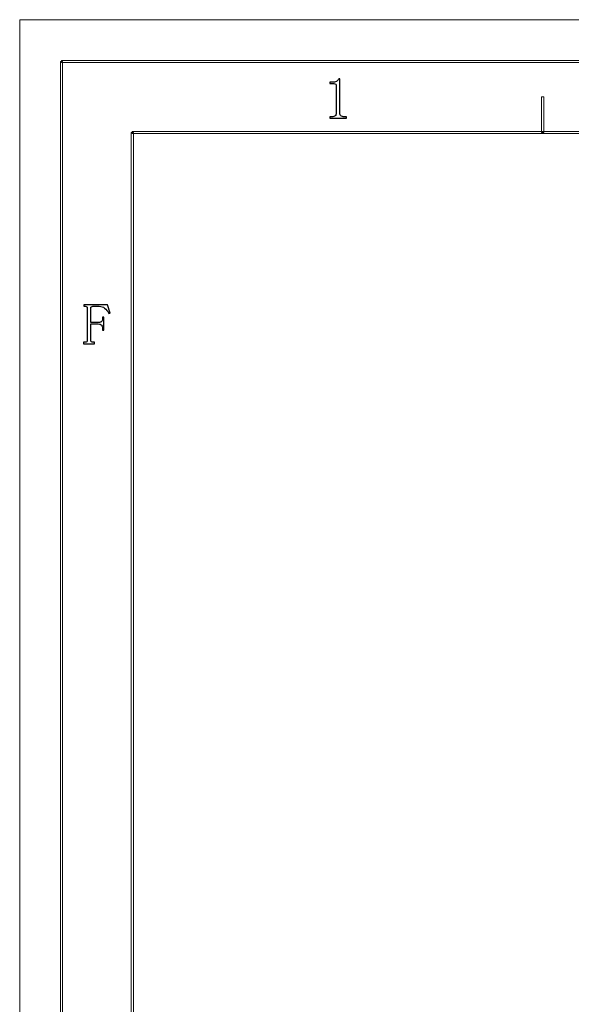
# Model space of a CAD drawing. Header units: millimetres. Extents: x -420 to 420, y -297 to 297.
# Tile 81 of 197: x -420 to -288, y 61 to 297. Entities that reach past the tile are written whole.
import ezdxf

# ---------------------------------------------------------------- set-up
doc = ezdxf.new("R2010")
doc.units = ezdxf.units.MM
doc.header["$MEASUREMENT"] = 0
doc.layers.add('layer 1', color=7, linetype='Continuous')

msp = doc.modelspace()

# ---------------------------------------------------------------- linework, layer by layer
at = {"layer": 'layer 1', "lineweight": 9}
for points in [[(-420.4338, 296.9891), (-420.4338, 296.9891), (-420.4338, 296.9891), (-420.4338, 296.9891)], [(-420.4338, -297.3481), (-420.4338, -297.3481), (-420.4338, 296.9891), (-420.4338, 296.9891)], [(-420.4338, -297.3481), (-420.4338, -297.3481), (-420.4338, 296.9891), (-420.4338, 296.9891)], [(-420.4338, -297.3481), (-420.4338, -297.3481), (-420.4338, 296.9891), (-420.4338, 296.9891)], [(-420.4338, -297.3481), (-420.4338, -297.3481), (-420.4338, 296.9891), (-420.4338, 296.9891)], [(-420.4338, -297.3481), (-420.4338, -297.3481), (-420.4338, 296.9891), (-420.4338, 296.9891)], [(-420.4338, -297.3481), (-420.4338, -297.3481), (-420.4338, 296.9891), (-420.4338, 296.9891)], [(-420.4338, -297.3481), (-420.4338, -297.3481), (-420.4338, 296.9891), (-420.4338, 296.9891)], [(-420.4338, -297.3481), (-420.4338, -297.3481), (-420.4338, 296.9891), (-420.4338, 296.9891)], [(-420.4338, -297.3481), (-420.4338, -297.3481), (-420.4338, 296.9891), (-420.4338, 296.9891)], [(-420.4338, -297.3481), (-420.4338, -297.3481), (-420.4338, 296.9891), (-420.4338, 296.9891)], [(-420.4338, -297.3481), (-420.4338, -297.3481), (-420.4338, 296.9891), (-420.4338, 296.9891)], [(-420.4338, -297.3481), (-420.4338, -297.3481), (-420.4338, 296.9891), (-420.4338, 296.9891)], [(-420.4338, -297.3481), (-420.4338, -297.3481), (-420.4338, 296.9891), (-420.4338, 296.9891)], [(-420.4338, -297.3481), (-420.4338, -297.3481), (-420.4338, 296.9891), (-420.4338, 296.9891)], [(-420.4338, -297.3481), (-420.4338, -297.3481), (-420.4338, 296.9891), (-420.4338, 296.9891)], [(-420.4338, -297.3481), (-420.4338, -297.3481), (-420.4338, 296.9891), (-420.4338, 296.9891)], [(-420.4338, -297.3481), (-420.4338, -297.3481), (-420.4338, 296.9891), (-420.4338, 296.9891)], [(-420.4338, -297.3481), (-420.4338, -297.3481), (-420.4338, 296.9891), (-420.4338, 296.9891)], [(-420.4338, -297.3481), (-420.4338, -297.3481), (-420.4338, 296.9891), (-420.4338, 296.9891)], [(-420.4338, -297.3481), (-420.4338, -297.3481), (-420.4338, 296.9891), (-420.4338, 296.9891)], [(-420.4338, -297.3481), (-420.4338, -297.3481), (-420.4338, 296.9891), (-420.4338, 296.9891)], [(-420.4338, 296.9891), (-420.4338, 296.9891), (-420.4338, 296.9891), (-420.4338, 296.9891)]]:
    msp.add_open_spline(points, degree=3, dxfattribs=at)
at = {"layer": 'layer 1', "color": 7, "lineweight": 9}
msp.add_open_spline([(-420.4338, 296.9891), (-420.4338, 296.9891), (420.1294, 296.9891), (420.1294, 296.9891)], degree=3, dxfattribs=at)
msp.add_open_spline([(-420.4338, 296.9891), (-420.4338, 296.9891), (420.1294, 296.9891), (420.1294, 296.9891)], degree=3, dxfattribs=at)
msp.add_open_spline([(-420.4338, 296.9891), (-420.4338, 296.9891), (420.1294, 296.9891), (420.1294, 296.9891)], degree=3, dxfattribs=at)
msp.add_open_spline([(-420.4338, 296.9891), (-420.4338, 296.9891), (420.1294, 296.9891), (420.1294, 296.9891)], degree=3, dxfattribs=at)
msp.add_open_spline([(-420.4338, 296.9891), (-420.4338, 296.9891), (420.1294, 296.9891), (420.1294, 296.9891)], degree=3, dxfattribs=at)
msp.add_open_spline([(-420.4338, 296.9891), (-420.4338, 296.9891), (420.1294, 296.9891), (420.1294, 296.9891)], degree=3, dxfattribs=at)
msp.add_open_spline([(-420.4338, 296.9891), (-420.4338, 296.9891), (420.1294, 296.9891), (420.1294, 296.9891)], degree=3, dxfattribs=at)
msp.add_open_spline([(-420.4338, 296.9891), (-420.4338, 296.9891), (420.1294, 296.9891), (420.1294, 296.9891)], degree=3, dxfattribs=at)
msp.add_open_spline([(-420.4338, 296.9891), (-420.4338, 296.9891), (420.1294, 296.9891), (420.1294, 296.9891)], degree=3, dxfattribs=at)
msp.add_open_spline([(-420.4338, 296.9891), (-420.4338, 296.9891), (420.1294, 296.9891), (420.1294, 296.9891)], degree=3, dxfattribs=at)
msp.add_open_spline([(-420.4338, 296.9891), (-420.4338, 296.9891), (420.1294, 296.9891), (420.1294, 296.9891)], degree=3, dxfattribs=at)
msp.add_open_spline([(-420.4338, 296.9891), (-420.4338, 296.9891), (420.1294, 296.9891), (420.1294, 296.9891)], degree=3, dxfattribs=at)
msp.add_open_spline([(-420.4338, 296.9891), (-420.4338, 296.9891), (420.1294, 296.9891), (420.1294, 296.9891)], degree=3, dxfattribs=at)
msp.add_open_spline([(-420.4338, 296.9891), (-420.4338, 296.9891), (420.1294, 296.9891), (420.1294, 296.9891)], degree=3, dxfattribs=at)
msp.add_open_spline([(-420.4338, 296.9891), (-420.4338, 296.9891), (420.1294, 296.9891), (420.1294, 296.9891)], degree=3, dxfattribs=at)
msp.add_open_spline([(-420.4338, 296.9891), (-420.4338, 296.9891), (420.1294, 296.9891), (420.1294, 296.9891)], degree=3, dxfattribs=at)
msp.add_open_spline([(-420.4338, 296.9891), (-420.4338, 296.9891), (420.1294, 296.9891), (420.1294, 296.9891)], degree=3, dxfattribs=at)
msp.add_open_spline([(-420.4338, 296.9891), (-420.4338, 296.9891), (420.1294, 296.9891), (420.1294, 296.9891)], degree=3, dxfattribs=at)
msp.add_open_spline([(-420.4338, 296.9891), (-420.4338, 296.9891), (420.1294, 296.9891), (420.1294, 296.9891)], degree=3, dxfattribs=at)
msp.add_open_spline([(-420.4338, 296.9891), (-420.4338, 296.9891), (420.1294, 296.9891), (420.1294, 296.9891)], degree=3, dxfattribs=at)
msp.add_open_spline([(-420.4338, 296.9891), (-420.4338, 296.9891), (420.1294, 296.9891), (420.1294, 296.9891)], degree=3, dxfattribs=at)
at = {"layer": 'layer 1', "lineweight": 9}
for points in [[(-410.189, -287.3425), (-410.189, -287.3425), (-410.6888, -287.3425), (-410.6888, -287.3425), (-410.6888, -287.3425), (-410.6888, -287.3425), (-410.6888, 286.9833), (-410.6888, 286.9833), (-410.6888, 286.9833), (-410.6888, 286.9833), (-410.189, 286.9833), (-410.189, 286.9833), (-410.189, 286.9833), (-410.189, 286.9833), (-410.189, -287.3425), (-410.189, -287.3425)], [(-294.8739, 269.9737), (-294.8739, 269.9737), (-295.3738, 269.9737), (-295.3738, 269.9737), (-295.3738, 269.9737), (-295.3738, 269.9737), (-295.3738, 278.4785), (-295.3738, 278.4785), (-295.3738, 278.4785), (-295.3738, 278.4785), (-294.8739, 278.4785), (-294.8739, 278.4785), (-294.8739, 278.4785), (-294.8739, 278.4785), (-294.8739, 269.9737), (-294.8739, 269.9737)], [(-393.1978, -270.3329), (-393.1978, -270.3329), (-393.6977, -270.3329), (-393.6977, -270.3329), (-393.6977, -270.3329), (-393.6977, -270.3329), (-393.6977, 269.9737), (-393.6977, 269.9737), (-393.6977, 269.9737), (-393.6977, 269.9737), (-393.1978, 269.9737), (-393.1978, 269.9737), (-393.1978, 269.9737), (-393.1978, 269.9737), (-393.1978, -270.3329), (-393.1978, -270.3329)]]:
    msp.add_open_spline(points, degree=3, knots=[0, 0, 0, 0, 0.2, 0.2, 0.2, 0.2, 0.4, 0.4, 0.4, 0.4, 0.6, 0.6, 0.6, 0.6, 1, 1, 1, 1], dxfattribs=at)
at = {"layer": 'layer 1', "color": 7, "lineweight": 9}
for points in [[(-410.439, 286.7332), (-410.439, 286.7332), (-410.439, 287.2336), (-410.439, 287.2336), (-410.439, 287.2336), (-410.439, 287.2336), (410.1346, 287.2336), (410.1346, 287.2336), (410.1346, 287.2336), (410.1346, 287.2336), (410.1346, 286.7332), (410.1346, 286.7332), (410.1346, 286.7332), (410.1346, 286.7332), (-410.439, 286.7332), (-410.439, 286.7332)], [(-393.4478, 269.7236), (-393.4478, 269.7236), (-393.4478, 270.2239), (-393.4478, 270.2239), (-393.4478, 270.2239), (-393.4478, 270.2239), (393.1434, 270.2239), (393.1434, 270.2239), (393.1434, 270.2239), (393.1434, 270.2239), (393.1434, 269.7236), (393.1434, 269.7236), (393.1434, 269.7236), (393.1434, 269.7236), (-393.4478, 269.7236), (-393.4478, 269.7236)]]:
    msp.add_open_spline(points, degree=3, knots=[0, 0, 0, 0, 0.2, 0.2, 0.2, 0.2, 0.4, 0.4, 0.4, 0.4, 0.6, 0.6, 0.6, 0.6, 1, 1, 1, 1], dxfattribs=at)
at = {"layer": 'layer 1'}
for points, knots in [([(-343.7147, 282.8654), (-343.7147, 282.8654), (-343.7147, 274.6155), (-343.7147, 274.6155), (-343.7147, 274.6155), (-343.7147, 274.326), (-343.6244, 274.1084), (-343.444, 273.9625), (-343.444, 273.9625), (-343.2634, 273.8188), (-343.0112, 273.7471), (-342.6852, 273.7471), (-342.6852, 273.7471), (-342.6852, 273.7471), (-342.1438, 273.7471), (-342.1438, 273.7471), (-342.1438, 273.7471), (-342.1438, 273.7471), (-342.1438, 273.4205), (-342.1438, 273.4205), (-342.1438, 273.4205), (-342.1438, 273.4205), (-346.1022, 273.4205), (-346.1022, 273.4205), (-346.1022, 273.4205), (-346.1022, 273.4205), (-346.1022, 273.7471), (-346.1022, 273.7471), (-346.1022, 273.7471), (-346.1022, 273.7471), (-345.614, 273.7471), (-345.614, 273.7471), (-345.614, 273.7471), (-345.2532, 273.7471), (-344.9894, 273.8188), (-344.8273, 273.9625), (-344.8273, 273.9625), (-344.6656, 274.1084), (-344.5821, 274.326), (-344.5821, 274.6155), (-344.5821, 274.6155), (-344.5821, 274.6155), (-344.5821, 281.184), (-344.5821, 281.184), (-344.5821, 281.184), (-344.5821, 281.3275), (-344.6285, 281.4456), (-344.7187, 281.5359), (-344.7187, 281.5359), (-344.809, 281.6263), (-344.9455, 281.6726), (-345.1259, 281.6726), (-345.1259, 281.6726), (-345.1259, 281.6726), (-346.1022, 281.6726), (-346.1022, 281.6726), (-346.1022, 281.6726), (-346.1022, 281.6726), (-346.1022, 281.9968), (-346.1022, 281.9968), (-346.1022, 281.9968), (-346.1022, 281.9968), (-345.614, 281.9968), (-345.614, 281.9968), (-345.614, 281.9968), (-345.1791, 281.9968), (-344.8273, 282.0687), (-344.5568, 282.2146), (-344.5568, 282.2146), (-344.2861, 282.3582), (-344.0778, 282.5758), (-343.932, 282.8654), (-343.932, 282.8654), (-343.932, 282.8654), (-343.7147, 282.8654), (-343.7147, 282.8654)], [0, 0, 0, 0, 0.05, 0.05, 0.05, 0.05, 0.1, 0.1, 0.1, 0.1, 0.15, 0.15, 0.15, 0.15, 0.2, 0.2, 0.2, 0.2, 0.25, 0.25, 0.25, 0.25, 0.3, 0.3, 0.3, 0.3, 0.35, 0.35, 0.35, 0.35, 0.4, 0.4, 0.4, 0.4, 0.45, 0.45, 0.45, 0.45, 0.5, 0.5, 0.5, 0.5, 0.55, 0.55, 0.55, 0.55, 0.6, 0.6, 0.6, 0.6, 0.65, 0.65, 0.65, 0.65, 0.7, 0.7, 0.7, 0.7, 0.75, 0.75, 0.75, 0.75, 0.8, 0.8, 0.8, 0.8, 0.85, 0.85, 0.85, 0.85, 0.9, 0.9, 0.9, 0.9, 1, 1, 1, 1]), ([(-402.5124, 219.7413), (-402.5124, 219.7413), (-402.5124, 219.4147), (-402.5124, 219.4147), (-402.5124, 219.4147), (-402.5124, 219.4147), (-405.1151, 219.4147), (-405.1151, 219.4147), (-405.1151, 219.4147), (-405.1151, 219.4147), (-405.1151, 219.7413), (-405.1151, 219.7413), (-405.1151, 219.7413), (-405.1151, 219.7413), (-404.7357, 219.7413), (-404.7357, 219.7413), (-404.7357, 219.7413), (-404.5552, 219.7413), (-404.428, 219.776), (-404.3564, 219.8501), (-404.3564, 219.8501), (-404.2822, 219.9219), (-404.2477, 220.0308), (-404.2477, 220.1743), (-404.2477, 220.1743), (-404.2477, 220.1743), (-404.2477, 227.9378), (-404.2477, 227.9378), (-404.2477, 227.9378), (-404.2477, 228.0814), (-404.2822, 228.1903), (-404.3564, 228.262), (-404.3564, 228.262), (-404.428, 228.3362), (-404.5552, 228.371), (-404.7357, 228.371), (-404.7357, 228.371), (-404.7357, 228.371), (-405.0597, 228.371), (-405.0597, 228.371), (-405.0597, 228.371), (-405.0597, 228.371), (-405.0597, 228.6974), (-405.0597, 228.6974), (-405.0597, 228.6974), (-405.0597, 228.6974), (-399.4215, 228.6974), (-399.4215, 228.6974), (-399.4215, 228.6974), (-399.4215, 228.6974), (-398.7714, 226.7428), (-398.7714, 226.7428), (-398.7714, 226.7428), (-398.7714, 226.7428), (-399.0421, 226.6338), (-399.0421, 226.6338), (-399.0421, 226.6338), (-399.3314, 227.2129), (-399.6737, 227.6483), (-400.0716, 227.9378), (-400.0716, 227.9378), (-400.4695, 228.2273), (-400.9021, 228.371), (-401.3742, 228.371), (-401.3742, 228.371), (-401.3742, 228.371), (-402.8919, 228.371), (-402.8919, 228.371), (-402.8919, 228.371), (-403.0352, 228.371), (-403.1533, 228.3362), (-403.2434, 228.262), (-403.2434, 228.262), (-403.3338, 228.1903), (-403.3799, 228.0814), (-403.3799, 227.9378), (-403.3799, 227.9378), (-403.3799, 227.9378), (-403.3799, 224.4638), (-403.3799, 224.4638), (-403.3799, 224.4638), (-403.3799, 224.4638), (-401.5893, 224.4638), (-401.5893, 224.4638), (-401.5893, 224.4638), (-401.2284, 224.4638), (-400.9669, 224.5448), (-400.8051, 224.7069), (-400.8051, 224.7069), (-400.6408, 224.869), (-400.5598, 225.1331), (-400.5598, 225.4944), (-400.5598, 225.4944), (-400.5598, 225.4944), (-400.5598, 225.7654), (-400.5598, 225.7654), (-400.5598, 225.7654), (-400.5598, 225.7654), (-400.2336, 225.7654), (-400.2336, 225.7654), (-400.2336, 225.7654), (-400.2336, 225.7654), (-400.2336, 222.6178), (-400.2336, 222.6178), (-400.2336, 222.6178), (-400.2336, 222.6178), (-400.5598, 222.6178), (-400.5598, 222.6178), (-400.5598, 222.6178), (-400.5598, 222.6178), (-400.5598, 222.8356), (-400.5598, 222.8356), (-400.5598, 222.8356), (-400.5598, 223.2686), (-400.6408, 223.5952), (-400.8051, 223.8106), (-400.8051, 223.8106), (-400.9669, 224.0283), (-401.2284, 224.1372), (-401.5893, 224.1372), (-401.5893, 224.1372), (-401.5893, 224.1372), (-403.3799, 224.1372), (-403.3799, 224.1372), (-403.3799, 224.1372), (-403.3799, 224.1372), (-403.3799, 220.1743), (-403.3799, 220.1743), (-403.3799, 220.1743), (-403.3799, 220.0308), (-403.3338, 219.9219), (-403.2434, 219.8501), (-403.2434, 219.8501), (-403.1533, 219.776), (-403.0352, 219.7413), (-402.8919, 219.7413), (-402.8919, 219.7413), (-402.8919, 219.7413), (-402.5124, 219.7413), (-402.5124, 219.7413)], [0, 0, 0, 0, 0.02777778, 0.02777778, 0.02777778, 0.02777778, 0.05555556, 0.05555556, 0.05555556, 0.05555556, 0.08333333, 0.08333333, 0.08333333, 0.08333333, 0.11111111, 0.11111111, 0.11111111, 0.11111111, 0.13888889, 0.13888889, 0.13888889, 0.13888889, 0.16666667, 0.16666667, 0.16666667, 0.16666667, 0.19444444, 0.19444444, 0.19444444, 0.19444444, 0.22222222, 0.22222222, 0.22222222, 0.22222222, 0.25, 0.25, 0.25, 0.25, 0.27777778, 0.27777778, 0.27777778, 0.27777778, 0.30555556, 0.30555556, 0.30555556, 0.30555556, 0.33333333, 0.33333333, 0.33333333, 0.33333333, 0.36111111, 0.36111111, 0.36111111, 0.36111111, 0.38888889, 0.38888889, 0.38888889, 0.38888889, 0.41666667, 0.41666667, 0.41666667, 0.41666667, 0.44444444, 0.44444444, 0.44444444, 0.44444444, 0.47222222, 0.47222222, 0.47222222, 0.47222222, 0.5, 0.5, 0.5, 0.5, 0.52777778, 0.52777778, 0.52777778, 0.52777778, 0.55555556, 0.55555556, 0.55555556, 0.55555556, 0.58333333, 0.58333333, 0.58333333, 0.58333333, 0.61111111, 0.61111111, 0.61111111, 0.61111111, 0.63888889, 0.63888889, 0.63888889, 0.63888889, 0.66666667, 0.66666667, 0.66666667, 0.66666667, 0.69444444, 0.69444444, 0.69444444, 0.69444444, 0.72222222, 0.72222222, 0.72222222, 0.72222222, 0.75, 0.75, 0.75, 0.75, 0.77777778, 0.77777778, 0.77777778, 0.77777778, 0.80555556, 0.80555556, 0.80555556, 0.80555556, 0.83333333, 0.83333333, 0.83333333, 0.83333333, 0.86111111, 0.86111111, 0.86111111, 0.86111111, 0.88888889, 0.88888889, 0.88888889, 0.88888889, 0.91666667, 0.91666667, 0.91666667, 0.91666667, 0.94444444, 0.94444444, 0.94444444, 0.94444444, 1, 1, 1, 1])]:
    msp.add_open_spline(points, degree=3, knots=knots, dxfattribs=at)

doc.saveas('drawing.dxf')
